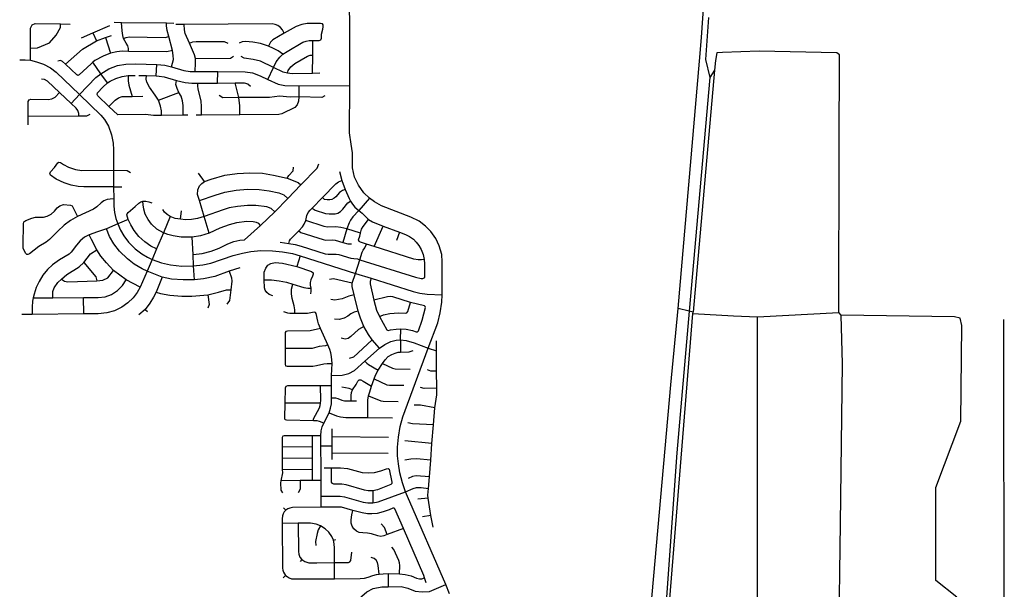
# Model space of a CAD drawing. Header units: millimetres. Extents: x 35 to 72953, y -43 to 70184.
# Tile 16 of 204: x 32240 to 37036, y 3390 to 6162. Entities that reach past the tile are written whole.
import ezdxf

# ---------------------------------------------------------------- set-up
doc = ezdxf.new("R2010")
doc.units = ezdxf.units.MM
for name, color, linetype in [('railways', 4, 'Continuous'), ('roads_2', 2, 'Continuous'), ('roads_3', 3, 'Continuous')]:
    doc.layers.add(name, color=color, linetype=linetype)

msp = doc.modelspace()

# ---------------------------------------------------------------- linework, layer by layer
at = {"layer": 'railways'}
for points in [[(35595.25, 6171.92), (35579.82, 5968.15), (35601.29, 5880.7), (35501, 4743.08), (35440.28, 4054.17), (35263.13, 1582.2)], [(35623.85, 5916.07), (35601.29, 5880.7)]]:
    msp.add_lwpolyline(points, dxfattribs=at)
at = {"layer": 'roads_2'}
for points in [[(33847.22, 5841.77), (33848.07, 6169.47), (33843.7, 6254.7), (33842.94, 6291.06)], [(35560.42, 6075.88), (35572.5, 6238.89), (35577.73, 6299.5), (35578.44, 6309.39)], [(35057.57, 95.81), (35041.38, 175.34), (34995.94, 290.32), (34898.22, 436.75), (34792.23, 628.36), (34730.26, 810.4), (34705.42, 1040.36), (34692.84, 1483.55), (34692.81, 1672.73), (34702.41, 1764.44), (34739.51, 1861.63), (34804.12, 1957.47), (34931.97, 2108.07), (35019.95, 2208.02), (35079.05, 2284.69), (35171.13, 2461.27), (35227.44, 2636.48), (35264.78, 2745.6), (35411.13, 4385.24), (35446.49, 4756.13), (35550.85, 5959.9), (35560.42, 6075.88)], [(32239.8, 5966.4), (32266.71, 5966.23), (32291.95, 5964.56), (32321.48, 5957.49), (32356.26, 5945.59), (32389.17, 5928.47), (32418.14, 5907.08), (32531.45, 5797.33), (32635.62, 5697.54), (32652.53, 5676.55), (32671.68, 5643.81), (32687.23, 5601.25), (32695.02, 5560.46), (32696.07, 5528.18), (32697.28, 5429.19), (32697.3, 5349.11), (32698.36, 5289.72), (32698.96, 5254.89), (32701.8, 5224.24), (32708.54, 5194.92), (32717.97, 5167.97), (32730.84, 5137.62), (32747.29, 5109.33), (32768.98, 5079.86), (32802.35, 5046.23), (32834.96, 5023.01), (32862.33, 5006.65), (32885.07, 4995.49), (32930.54, 4978.68), (32974.52, 4968.42), (33029.11, 4962.77), (33086.99, 4963.53), (33132.42, 4969.12), (33171.49, 4976.57), (33279.18, 5014.18), (33324.98, 5025.91), (33365.92, 5033.54), (33414.9, 5038.02), (33471.74, 5037.29), (33520.54, 5033.02), (33567.84, 5024.1), (33606.17, 5012.58), (33875.34, 4927.56), (33951.05, 4903.41), (34156.28, 4839.17), (34188.74, 4831.73), (34225.24, 4826.98), (34297.84, 4822.88)], [(32489.82, 5754.36), (32531.45, 5797.33), (32610.83, 5880.64), (32634.22, 5898.52), (32674.74, 5922.23), (32716.51, 5938.45), (32757.03, 5945.94), (32804.24, 5947.19), (32907.84, 5944.3), (32947.53, 5940.15), (32979.28, 5933.09), (33039.86, 5914.39), (33070.36, 5909.41), (33095.06, 5909.38), (33204.09, 5909.23), (33338.56, 5909.06), (33373.23, 5903.66), (33410.42, 5889.11), (33448.1, 5871.75), (33498.58, 5848.81), (33532, 5841.33), (33598.66, 5840.47), (33847.22, 5841.77)], [(34333.01, 3367.95), (34314.66, 3413.47), (34128.99, 3842.33), (34119.05, 3864.95), (34103.7, 3908.76), (34091.86, 3956.5), (34084.17, 4000.1), (34080.44, 4039.34), (34079.99, 4082.06), (34084.35, 4129.59), (34092.89, 4181.69), (34106.01, 4229.66), (34229.85, 4563.3), (34276.06, 4686.2), (34288.02, 4736.02), (34295.7, 4786.69), (34297.84, 4822.88), (34298.21, 4983.38), (34295.2, 5018.71), (34282.79, 5061.72), (34266.09, 5097.05), (34242.11, 5131.82), (34216.69, 5157.8), (34185.32, 5180.81), (34145.18, 5201.19), (34001.66, 5255.38), (33967.48, 5274.9), (33942.95, 5292.69), (33916.48, 5319.88), (33890.71, 5356.49), (33871.25, 5396.25), (33861.25, 5441.06), (33860.88, 5514.13), (33855.09, 5556.5), (33846.73, 5612.09), (33847.22, 5841.77)]]:
    msp.add_lwpolyline(points, dxfattribs=at)
at = {"layer": 'roads_3'}
for points in [[(32292.32, 6023.22), (32326.82, 6024.46), (32384.46, 6048.59), (32417.88, 6086.83), (32437.93, 6124.67), (32438.77, 6141.45)], [(32300.48, 6136.3), (32314.69, 6142.95), (32438.77, 6141.45), (32485.55, 6140.89)], [(32699.91, 6149.35), (32735.53, 6148.89), (32954.17, 6146.13), (32990.53, 6145.68)], [(32769.95, 6007.96), (32769.95, 6021.27), (32766.51, 6034.71), (32759.15, 6048.17), (32751.45, 6059.92), (32746.03, 6071), (32741.87, 6085.63), (32738.27, 6108.28), (32735.53, 6148.89)], [(32979.28, 5933.09), (32988.16, 5967.67), (32987.89, 5987.63), (32983.61, 6011.57), (32965.99, 6079.79), (32958.45, 6108.95), (32954.71, 6132.36), (32954.17, 6146.13)], [(33528.57, 6095.69), (33519.45, 6112.01), (33509.86, 6123.25), (33497.71, 6133.3), (33484.87, 6139.24), (33469.47, 6141.11), (33040.86, 6138.86), (33000.1, 6138.64)], [(33095.06, 5909.38), (33095.72, 5952.74), (33095.39, 5972.71), (33090.7, 5990.33), (33066.96, 6048.19), (33046.57, 6095.09), (33042.55, 6112.38), (33040.86, 6138.86)], [(33714.76, 6141.09), (33704.71, 6142.78), (33640.54, 6142.76), (33614.23, 6139.14), (33586.43, 6129.34), (33528.57, 6095.69), (33473.3, 6063.54), (33461.54, 6052.26), (33451.7, 6033.32)], [(33706.23, 6064.45), (33710.29, 6071.48), (33710.28, 6090.85), (33716.48, 6116.6), (33718.61, 6127.68), (33718.4, 6136.19), (33714.76, 6141.09)], [(32291.95, 5964.56), (32292.32, 6023.22), (32292.96, 6121.32), (32300.48, 6136.3)], [(32541.34, 6074.43), (32596.08, 6097.8), (32679.61, 6133.48)], [(32596.08, 6097.8), (32613.61, 6059.05)], [(32463.09, 5944.94), (32545.11, 6018.3), (32613.61, 6059.05), (32657.89, 6074.85), (32687.11, 6084.75)], [(32657.89, 6074.85), (32682.68, 5998.46)], [(32746.03, 6071), (32757.9, 6075.79), (32773.41, 6078.45), (32949.06, 6075.83), (32965.99, 6079.79)], [(33066.96, 6048.19), (33083.53, 6053.74), (33100, 6056.08), (33236.03, 6055.9), (33254.21, 6047.81)], [(33521.87, 5993.95), (33499.01, 6010.48), (33475.95, 6022.46), (33451.7, 6033.32), (33412.77, 6045.72), (33375.01, 6053.36), (33339.25, 6056.68), (33323.54, 6055.01), (33309.5, 6047.69)], [(33448.1, 5871.75), (33476.42, 5929.58), (33489.58, 5956.48), (33506.69, 5978.83), (33521.87, 5993.95), (33541.76, 6007.79), (33618.96, 6052.51), (33634.37, 6058.26), (33649.12, 6060.18), (33667.93, 6060.35), (33698.95, 6060.62), (33706.23, 6064.45)], [(33665.37, 5900.8), (33666.8, 5989.6), (33667.93, 6060.35)], [(32983.61, 6011.57), (32957.1, 6006.16), (32769.95, 6007.96), (32739.15, 6008.25), (32712.41, 6005.7), (32682.68, 5998.46), (32646.75, 5983.76), (32606.33, 5962.9), (32596.43, 5955.14), (32587.72, 5947.77), (32529.98, 5893.92), (32523.78, 5891.15)], [(36233.25, 5990.96), (36220.59, 6001.15), (35842, 6008.5), (35663.67, 6001.88), (35635.05, 6000.86), (35628.08, 5964.06), (35623.85, 5916.07), (35520.18, 4738.43)], [(32523.78, 5891.15), (32517.36, 5893.27), (32463.09, 5944.94), (32448.26, 5959.04), (32438.64, 5963.08), (32425.17, 5960.95)], [(32666.87, 5854.34), (32634.22, 5898.52), (32596.43, 5955.14)], [(33095.39, 5972.71), (33265.87, 5974.74), (33280.49, 5984.31)], [(33702.24, 5901.44), (33665.37, 5900.8), (33566.88, 5899.08), (33544.49, 5902.07), (33523.77, 5907.05), (33476.42, 5929.58), (33412.79, 5959.57), (33376.37, 5968.89), (33333.92, 5974.53), (33318.88, 5983.17)], [(33544.49, 5902.07), (33547.77, 5915.15), (33559.74, 5932.35), (33579.41, 5949.38), (33641.18, 5984.31), (33654.52, 5988.74), (33666.8, 5989.6)], [(36104.37, 390.26), (36157.71, 522.3), (36233.82, 629.08), (36236.36, 662.11), (36232.56, 1067.24), (36231.76, 1147.71), (36230.96, 1238.6), (36233.3, 1464.61), (36234.26, 1629.76), (36235.65, 1863.42), (36232.89, 2272.42), (36232.66, 2720.89), (36232.65, 2737.18), (36229.81, 3115.71), (36237.16, 3710.05), (36246.87, 4487.39), (36241.65, 4723.59), (36228.89, 4736.33), (36231.69, 5538.72), (36233.25, 5990.96)], [(32904.83, 5889.24), (32907.84, 5944.3)], [(33203.28, 5853.57), (33204.09, 5909.23)], [(32528.14, 5693.73), (32527.72, 5706.02), (32522.7, 5719.32), (32514.77, 5730.96), (32489.82, 5754.36), (32433.71, 5807.03), (32375.21, 5862.73), (32360.59, 5871.04), (32345.55, 5873.12)], [(32616.35, 5798.19), (32618.49, 5805.65), (32644.69, 5834.11), (32666.87, 5854.34), (32680.51, 5862.6), (32708.31, 5876.17), (32739.05, 5886.01), (32768.73, 5890.28), (32802.62, 5890.02)], [(32768.73, 5890.28), (32767.96, 5864.86), (32771.72, 5843.25), (32787.2, 5788.55)], [(32820.37, 5889.89), (32856.94, 5889.6), (32904.83, 5889.24), (32919.53, 5887.64), (32943.05, 5883.13), (33002.95, 5865.31), (33046, 5856.81), (33078.35, 5852.55), (33108.03, 5852.82), (33203.28, 5853.57), (33289.75, 5854.25), (33332.41, 5854.58), (33351.66, 5849.9), (33364.49, 5838.83)], [(32930.51, 5695.74), (32930.49, 5718.54), (32925.9, 5741.83), (32915.87, 5770.52), (32900.4, 5795.45), (32871.57, 5834.11), (32858.61, 5858.23), (32856.52, 5873.19), (32856.94, 5889.6)], [(33035.79, 5696.77), (33036.6, 5743.93), (33032.42, 5767.21), (33025.73, 5789.25), (33015.71, 5807.94), (33006.1, 5826.65), (33000.24, 5846.19), (33002.95, 5865.31)], [(33124.77, 5697.66), (33125.17, 5738.96), (33123.92, 5765.57), (33109.7, 5825.43), (33108.02, 5837.9), (33108.03, 5852.82)], [(33311.51, 5699.48), (33311.92, 5742.74), (33307.16, 5782.56), (33289.75, 5854.25)], [(32285.82, 5771.25), (32294.6, 5774.57), (32378.14, 5773.75), (32395.69, 5777.09), (32412.82, 5784.99), (32433.71, 5807.03)], [(32915.87, 5770.52), (33015.71, 5807.94)], [(33598.66, 5840.47), (33598.67, 5786.85), (33597.29, 5765.5), (33591.42, 5747.41), (33580.46, 5734.09), (33516.56, 5703.49), (33501.59, 5701.35), (33311.51, 5699.48), (33124.77, 5697.66), (33100.13, 5697.41)], [(32280.4, 5650.68), (32280.86, 5692.25), (32281.65, 5764.19), (32285.82, 5771.25)], [(32717.66, 5699.06), (32674.05, 5740.15), (32620.36, 5790.74), (32616.35, 5798.19)], [(32674.05, 5740.15), (32704.48, 5770.89), (32720.35, 5781.29), (32738.31, 5787.94), (32787.2, 5788.55), (32840.24, 5789.21)], [(33725.27, 5792.19), (33711.06, 5783.46), (33598.67, 5786.85), (33557.32, 5785.5), (33505.94, 5789.64), (33456.56, 5784.09), (33307.16, 5782.56), (33228.96, 5782.13), (33211.26, 5792.87)], [(32280.86, 5692.25), (32528.14, 5693.73), (32567.4, 5693.96), (32583.7, 5702.28)], [(33058.05, 5697), (33035.79, 5696.77), (32930.51, 5695.74), (32891.71, 5695.37), (32852.95, 5700.95), (32717.66, 5699.06)], [(32697.3, 5349.11), (32551.58, 5348.42), (32524.65, 5350.69), (32489.96, 5357.5), (32455.72, 5368.85), (32417.84, 5385.64), (32389.54, 5404.73), (32387.25, 5412.44), (32389.54, 5421.99), (32410.07, 5443.34), (32425.59, 5465.14), (32431.07, 5467.87), (32439.28, 5467.42), (32452.97, 5457.87), (32477.62, 5444.71), (32510.95, 5433.35), (32542.44, 5428.37), (32697.28, 5429.19)], [(32697.28, 5429.19), (32763.35, 5428.41), (32780.24, 5418.41)], [(33335.15, 5091.19), (33412.73, 5160.61), (33483.03, 5227.38), (33546.11, 5292.12), (33609.92, 5357.63), (33689.28, 5439.09), (33696.13, 5460.44)], [(33543.27, 5390.31), (33550.11, 5403.02), (33571.11, 5427.1), (33573.84, 5443.91)], [(33798.18, 5422.59), (33809.43, 5379.48), (33825.72, 5336.38), (33844.27, 5291.74), (33850.26, 5278.4), (33860.07, 5264.35), (33872.53, 5249.95), (33891.19, 5234), (33907.95, 5219.72), (33938.58, 5189.56), (33958.94, 5178.41), (34010.15, 5157.59), (34089.13, 5128.08), (34118.68, 5117.37), (34139.04, 5106.66), (34157.1, 5093.09), (34170.99, 5079.64), (34184.16, 5062.97), (34195.65, 5043.21), (34204.99, 5019.64), (34210.15, 4994.99), (34211.82, 4974.15), (34211.84, 4914.02), (34210.77, 4909.02), (34207.54, 4904.73)], [(33162.79, 5123.25), (33137.51, 5204.9), (33114.85, 5281.4), (33106.03, 5311.17), (33107.85, 5333.42), (33115.61, 5353.87), (33127.01, 5365.23), (33139.33, 5374.31)], [(33139.33, 5374.31), (33110.57, 5415.64)], [(33139.33, 5374.31), (33173.11, 5386.59), (33238.83, 5404.77), (33299.08, 5413.87), (33360.24, 5417.51), (33422.77, 5414.35), (33475.71, 5405.28), (33543.27, 5390.31), (33596.22, 5369.87), (33609.92, 5357.63)], [(33551.34, 5072.31), (33553.89, 5085.25), (33558.56, 5094.09), (33599.07, 5135.06), (33617.91, 5154.11), (33626.01, 5167.31), (33632.85, 5184.19), (33638.69, 5209.24), (33644.53, 5222.96), (33655.27, 5235.76), (33664.88, 5245.49), (33715.09, 5296.42), (33780.27, 5362.54), (33792.42, 5372.77), (33809.43, 5379.48)], [(32697.3, 5349.11), (32737.8, 5348)], [(33114.85, 5281.4), (33191.61, 5307.78), (33239.08, 5321.87), (33293.39, 5332.33), (33348.61, 5336.43), (33406.13, 5335.98), (33454.51, 5328.74), (33502.44, 5318.75), (33525.72, 5310.13), (33546.11, 5292.12)], [(33825.72, 5336.38), (33811.63, 5331.17), (33798.14, 5321.54), (33780.15, 5300.11), (33771.72, 5293.62), (33760.52, 5287.62), (33749.9, 5284.66), (33736.89, 5284.57), (33725.2, 5287.43), (33715.09, 5296.42)], [(32698.36, 5289.72), (32680.31, 5288.72), (32665.71, 5286.39), (32649.35, 5279.99), (32636.2, 5270.4), (32616.06, 5251.21), (32598.82, 5239.57), (32521.12, 5203.8), (32487.53, 5185.48), (32455.69, 5161.35), (32425.31, 5132.86), (32384.42, 5092.15), (32368.36, 5079.94), (32333.01, 5059), (32287.44, 5022.66), (32279.26, 5019.46)], [(32763.08, 5217.4), (32768.46, 5223.9), (32802.8, 5253.45), (32819.62, 5269.5), (32829.44, 5275.54), (32840.01, 5278.04), (32854.45, 5278.81), (32868.23, 5276.25), (32883.66, 5270.68)], [(33412.73, 5160.61), (33404.03, 5170.04), (33393.72, 5175.25), (33376.96, 5178.67), (33345.7, 5179.11), (33296.5, 5172.99), (33260.31, 5164.06), (33215.29, 5146.92), (33162.79, 5123.25), (33121.07, 5110.43), (33079.52, 5103.24), (33026.99, 5104.02), (32986.61, 5109.96), (32961.18, 5116.81), (32939.8, 5125.17), (32907.48, 5143.29), (32881.6, 5167.11), (32865.14, 5190.02), (32851.53, 5215.92), (32844.79, 5239.29), (32841.5, 5260.87), (32840.01, 5278.04)], [(33664.88, 5245.49), (33679.01, 5235.63), (33728.79, 5219.55), (33747.84, 5216.69), (33775.88, 5216.89), (33789.58, 5220.81), (33802.59, 5228.61), (33813.88, 5239.95), (33837.9, 5271.5), (33850.26, 5278.4)], [(33942.95, 5292.69), (33891.19, 5234), (33862.58, 5202.14), (33851.51, 5186.81), (33844.33, 5174), (33833.43, 5144.52), (33813.33, 5077.74)], [(32279.26, 5019.46), (32274.01, 5020.03), (32267.87, 5025.85), (32257.06, 5050.86), (32256.47, 5063.94), (32257.63, 5168.31), (32260.55, 5178.18), (32270.19, 5184.29), (32299.11, 5195.92), (32317.51, 5200.58), (32355.19, 5200.87), (32373.31, 5205.53), (32393.17, 5215.71), (32408.94, 5229.67), (32421.79, 5246.82), (32435.81, 5256.7), (32453.93, 5262.23), (32486.93, 5259.04), (32494.82, 5255.84), (32500.67, 5246.83), (32521.12, 5203.8)], [(33483.03, 5227.38), (33465.45, 5242.85), (33443.57, 5250.47), (33389.73, 5257.7), (33348.59, 5257.52), (33300.36, 5253.23), (33260.36, 5245.96), (33230.07, 5237.39), (33137.51, 5204.9), (33106.5, 5194.02), (33075.84, 5189.36), (33046.67, 5188.05), (33022.55, 5190.46), (32996.76, 5194.55), (32973.21, 5204.34), (32958.24, 5213.52), (32945.52, 5225.61), (32937.67, 5237.7)], [(33022.55, 5190.46), (33027.36, 5231.58)], [(32973.21, 5204.34), (32939.8, 5125.17), (32906.48, 5046.24), (32885.07, 4995.49), (32860.74, 4938.72), (32826.46, 4860.11), (32812.44, 4833.65), (32793.17, 4808.65), (32766.59, 4783.93), (32737.96, 4763.57), (32701.16, 4745.54), (32664.64, 4735.36), (32622.28, 4731.28), (32551.58, 4730.97), (32301.02, 4728.05), (32249.52, 4727.45)], [(32768.93, 5189.49), (32717.97, 5167.97), (32662.46, 5143.96), (32619.37, 5129.78), (32578.48, 5115.6), (32556.21, 5104.34), (32534.3, 5086.52), (32515.68, 5063.99), (32491.22, 5031.28), (32480.63, 5021.47), (32433.16, 4993.12), (32398.85, 4968.4), (32375.84, 4946.59), (32353.21, 4918.25), (32334.22, 4888.08), (32319.98, 4857.92), (32309.76, 4827.03), (32305.75, 4808.13), (32302.82, 4792.5), (32300.28, 4762.34), (32301.02, 4728.05)], [(32906.48, 5046.24), (32878.09, 5059.73), (32848.64, 5080.42), (32819.89, 5107.39), (32796.75, 5136), (32780.38, 5163.67), (32768.93, 5189.49), (32762.38, 5212.51), (32763.08, 5217.4)], [(33899.93, 5122.64), (33833.43, 5144.52), (33803.16, 5151.42), (33779.21, 5153.46), (33737.15, 5152.57), (33723.41, 5154.89), (33632.85, 5184.19)], [(33892.46, 5083.01), (33890.22, 5090.83), (33896.57, 5107.94), (33899.93, 5122.64), (33905.16, 5142.36), (33912.45, 5154.83), (33938.58, 5189.56)], [(33311.8, 4954.85), (33259.92, 4938.09), (33190.29, 4912.5), (33135.37, 4900.86), (33090.96, 4895.96), (33036.51, 4895.26), (32979.95, 4899.2), (32933.21, 4908.5), (32860.74, 4938.72), (32836.01, 4949.96), (32797.91, 4972.04), (32764.26, 4998.08), (32726.62, 5036.22), (32698.1, 5071.79), (32677.53, 5107.61), (32662.46, 5143.96)], [(33599.07, 5135.06), (33609.23, 5126.75), (33717.22, 5092.54), (33730.84, 5089.72), (33764.19, 5090.47), (33775.56, 5089.29), (33813.33, 5077.74), (33837.33, 5070.39), (33855.58, 5070.4)], [(33966.52, 5058.28), (34010.15, 5157.59)], [(32826.46, 4860.11), (32757.98, 4896.09), (32697.36, 4941.13), (32662.3, 4978.19), (32635.64, 5010.9), (32615.55, 5041.79), (32589.61, 5091.56), (32578.48, 5115.6)], [(33090.96, 4895.96), (33086.99, 4963.53), (33084.45, 5019.88), (33079.52, 5103.24)], [(33084.45, 5019.88), (33128.2, 5024.72), (33172.13, 5035.72), (33211.39, 5050.79), (33253.64, 5071.08), (33283.56, 5082.06), (33312.72, 5088.4), (33335.15, 5091.19)], [(34089.13, 5128.08), (34074.72, 5087.75)], [(32401.03, 4808.6), (32401.59, 4838.64), (32407.3, 4856.24), (32424.98, 4882.92), (32442.67, 4899.39), (32470.05, 4922.11), (32529.96, 4959.59), (32552.78, 4980.04), (32584.72, 5023.19), (32615.55, 5041.79)], [(33508.38, 5078.5), (33551.34, 5072.31), (33581.97, 5067.8), (33610.81, 5060.3), (33727.25, 5022.95), (33742.32, 5020.45), (33781.81, 5020.7), (33794.13, 5018.55), (33853.01, 5001.31), (33866.65, 4999.16), (33885.8, 4997.74), (33896.78, 4993.99), (34167.83, 4908.62), (34195.33, 4902.57), (34202.64, 4902.94), (34207.54, 4904.73)], [(33993.03, 4564.13), (33956.76, 4603.73), (33938.04, 4630.06), (33916.1, 4668.65), (33900.05, 4708.82), (33888.53, 4743.68), (33869.26, 4823.24), (33859.62, 4863.68), (33859.89, 4879.92), (33875.34, 4927.56), (33896.78, 4993.99), (33907.9, 5030.67), (33913.05, 5040.07), (33921.05, 5051.14), (33928.71, 5069.49)], [(34210.15, 4994.99), (34196.12, 4993.23), (34181.34, 4993.42), (34159.1, 4996.95), (33966.52, 5058.28), (33928.71, 5069.49), (33899.01, 5078.74), (33892.46, 5083.01)], [(33606.17, 5012.58), (33589.51, 4960.06)], [(32442.67, 4899.39), (32457.5, 4889.74), (32473.48, 4886.34), (32616.12, 4890.33), (32644.07, 4893.75), (32669.75, 4905.1), (32697.36, 4941.13)], [(32552.78, 4980.04), (32610.41, 4910.2), (32616.12, 4890.33)], [(33431.02, 4895.96), (33431.01, 4934.05), (33437.86, 4953.43), (33449.19, 4967.49), (33463.3, 4976), (33483.41, 4980.69), (33519.57, 4976.87), (33589.51, 4960.06), (33660.76, 4936.24), (33669.1, 4930.5)], [(32305.75, 4808.13), (32401.03, 4808.6), (32550.51, 4809.35), (32622.41, 4809.71), (32655.5, 4813.69), (32687.46, 4825.05), (32716.55, 4843.79), (32741.08, 4868.78), (32757.98, 4896.09)], [(32933.21, 4908.5), (32904.74, 4835.27), (32891.96, 4811.65), (32872.98, 4782.22), (32850.71, 4752.04), (32819.31, 4725.14)], [(33259.92, 4938.09), (33271.9, 4905.73), (33273.27, 4888.93), (33268.27, 4847.58), (33261.43, 4795.34), (33248.65, 4777.17)], [(33431.02, 4895.96), (33466.81, 4895.93), (33503.82, 4891.69), (33539.97, 4884.67), (33570.17, 4875.23), (33623.62, 4858.51), (33642.66, 4854.9), (33657.78, 4854.71)], [(33473.18, 4818.05), (33455.43, 4825.07), (33443.66, 4834.22), (33435.53, 4845.71), (33431.46, 4857.63), (33431.02, 4895.96)], [(33669.1, 4930.5), (33669.96, 4922.83), (33665.89, 4914.11), (33657.13, 4895.79), (33654.56, 4883.66), (33655, 4870.67), (33657.78, 4854.71), (33658.47, 4841.17), (33656.08, 4828.1)], [(33859.89, 4879.92), (33768.43, 4900.64), (33749.45, 4897.18)], [(33951.05, 4903.41), (33946.21, 4887.18), (33946.21, 4876.27), (33965.21, 4797.65), (33977.01, 4748.81), (33991.99, 4717.15), (34028.11, 4653.03), (34034.52, 4649.31)], [(32904.74, 4835.27), (32925.47, 4828.89), (32971.58, 4820.72), (33030, 4815.73), (33078.84, 4815.74), (33155.52, 4823.48), (33208.47, 4835.31), (33247.72, 4846.67), (33268.27, 4847.58)], [(33580.42, 4731.6), (33580.41, 4749.62), (33576.99, 4769.2), (33566.71, 4805.18), (33563.07, 4827.1), (33564.35, 4851.36), (33570.17, 4875.23)], [(32551.58, 4730.97), (32550.51, 4809.35)], [(33155.52, 4823.48), (33161.92, 4775.79), (33156.45, 4758.07)], [(33869.26, 4823.24), (33842.52, 4816.05), (33810.98, 4802.99), (33774.61, 4796.86), (33755.09, 4800.58)], [(34215.25, 4765.66), (34211.5, 4769.91), (34142.69, 4786.06), (34056.67, 4813.77), (34045.17, 4815.1), (34031.27, 4813.76), (33965.21, 4797.65)], [(32850.71, 4752.04), (32861.67, 4742.23)], [(34125.68, 4735.56), (34130.23, 4741.94), (34142.69, 4786.06)], [(34177.85, 4643.5), (34182.93, 4648.02), (34200.03, 4699.92), (34216.32, 4761.12), (34215.25, 4765.66)], [(35520.18, 4738.43), (35501, 4743.08), (35446.49, 4756.13)], [(33680.64, 4736.77), (33673.79, 4738.47), (33642.35, 4732.07), (33580.42, 4731.6), (33555.28, 4731.42), (33545.02, 4733.11), (33525.76, 4740.56)], [(33708.91, 3789.46), (33708.5, 3843.2), (33707.91, 3919.93), (33707.45, 3981.23), (33706.64, 4087.35), (33706.25, 4137.49), (33708.17, 4160.48), (33712.44, 4180.29), (33720.78, 4199.02), (33746.44, 4249.48), (33753.92, 4270.78), (33758.41, 4292.06), (33759.04, 4321.23), (33758.9, 4382.33), (33758.8, 4429.59), (33761.66, 4489.44), (33757.92, 4522.2), (33755.35, 4540.72), (33749.78, 4557.54), (33740, 4579.4), (33704.19, 4659.5), (33695.2, 4681.21), (33691.13, 4695.04), (33683.85, 4731.66), (33680.64, 4736.77)], [(33888.53, 4743.68), (33868.75, 4737.82), (33853.24, 4730.62), (33838.54, 4718.91), (33820.36, 4709.07), (33796.03, 4702.94), (33773.83, 4705.33)], [(33991.99, 4717.15), (34012.04, 4725.14), (34043.32, 4732.07), (34084.77, 4736.08), (34118.2, 4734.23), (34125.68, 4735.56)], [(35444.09, 270.47), (35438.82, 671.71), (35431.11, 798.73), (35428.17, 1471.76), (35430.68, 1570.86), (35423, 1624.17), (35425.44, 1870.57), (35432.99, 1895.96), (35415.22, 1922), (35404.65, 2105.44), (35394.44, 2113.19), (35328.39, 2118.82), (35320.49, 2237.64), (35338.14, 2289.18), (35350.8, 2302.05), (35360.65, 2464.88), (35337.68, 2498.56), (35517.73, 4732.44), (35520.18, 4738.43)], [(35517.73, 4732.44), (35716.59, 4721.34), (35832.7, 4715.74), (36228.89, 4736.33)], [(35834.98, 677.1), (35826.96, 1466.96), (35834.3, 1919.08), (35833.64, 3112.96), (35832.7, 4715.74)], [(36232.65, 2737.18), (36301.14, 2760.16), (36514.44, 2864.36), (36585.58, 2864.39), (36631.31, 2872.07), (36633.8, 2988.9), (36803.76, 3352.22), (36702.15, 3433.52), (36701.89, 3885.65), (36823.58, 4208.27), (36828.42, 4673.14), (36820.75, 4708.72), (36792.78, 4716.24), (36241.65, 4723.59)], [(37031.61, 4703.74), (37032.44, 3123.13), (37032.77, 2567.48), (37035.5, 2275.41), (37033.18, 1868.96), (36936.23, 1868.23), (36235.65, 1863.42)], [(33704.19, 4659.5), (33655, 4647.49), (33544.52, 4646.79), (33536.03, 4644.88)], [(33916.1, 4668.65), (33889.9, 4654.8), (33852.74, 4619.39), (33839.91, 4610.88), (33825.46, 4607.95), (33805.68, 4612.46)], [(34034.52, 4649.31), (34045.49, 4652.24), (34073.3, 4656.5), (34095.95, 4657.31), (34121.96, 4655.45), (34152.71, 4649.08), (34170.1, 4642.7), (34177.85, 4643.5)], [(34095.17, 4603.81), (34095.95, 4657.31)], [(33536.03, 4644.88), (33532.2, 4639.43), (33532.43, 4561.18), (33532.65, 4485.06), (33535.25, 4478.11)], [(33740, 4579.4), (33729.4, 4575.07), (33698.38, 4570.8), (33664.42, 4562.28), (33532.43, 4561.18)], [(33758.8, 4429.59), (33811.24, 4432.09), (33843.05, 4440.88), (33870.59, 4454.99), (33921.06, 4499.98), (33993.03, 4564.13), (34017.9, 4580.63), (34047.84, 4595.55), (34073.24, 4602.74), (34095.17, 4603.81), (34121.9, 4601.43), (34160.95, 4590), (34229.85, 4563.3), (34270.33, 4550.53)], [(33956.76, 4603.73), (33865.07, 4520.4), (33844.21, 4513.75)], [(34095.17, 4603.81), (34095.19, 4543.79)], [(34252.9, 3692.17), (34242.95, 3749.69), (34228.6, 3832.71), (34228.08, 3848.33), (34230.65, 3880.79), (34235.06, 3936.75), (34241.52, 4018.44), (34247.93, 4099.73), (34255.08, 4190.18), (34261.58, 4272.5), (34271.15, 4336.56), (34271.02, 4368.85), (34270.71, 4451.98), (34270.33, 4550.53), (34270.15, 4599.58)], [(33935.95, 4225.36), (33936.14, 4310.99), (33939.13, 4332.07), (33944.48, 4350.38), (33954.07, 4378.17), (33966.28, 4413.61), (33972.48, 4431.72), (33985.52, 4455.56), (34007.31, 4488.16), (34019.53, 4506.45), (34034.06, 4522.42), (34051.6, 4532.86), (34067.86, 4539.67), (34083.69, 4543.51), (34095.19, 4543.79), (34137.17, 4544.8), (34155.99, 4551.62)], [(33535.25, 4478.11), (33542.1, 4475.66), (33666.96, 4476.38), (33685.58, 4478.56), (33720.49, 4487.01), (33737.12, 4489.2), (33761.66, 4489.44)], [(33921.06, 4499.98), (33930.31, 4489.84), (33938.02, 4483.88), (33985.52, 4455.56)], [(34007.31, 4488.16), (34055.26, 4465.59), (34069.16, 4463.04), (34141.29, 4461.62)], [(33966.28, 4413.61), (34027.47, 4385.75), (34040.3, 4384.16), (34111.48, 4383.53)], [(34270.71, 4451.98), (34241.98, 4451.96), (34225.54, 4457.86)], [(33532.9, 4215.14), (33531.03, 4222.59), (33533, 4295.94), (33535.01, 4371.09), (33538.48, 4378.54)], [(33538.48, 4378.54), (33545.16, 4381.2), (33705.67, 4382.05), (33758.9, 4382.33)], [(33670.27, 4209.75), (33670.96, 4219.14), (33699.69, 4272.37), (33703.36, 4285.02), (33705.03, 4295.33), (33706.36, 4308.96), (33705.67, 4382.05)], [(33861.52, 4361.21), (33845.26, 4367), (33826.09, 4371.09), (33809.41, 4372.82)], [(33854.34, 4306.93), (33854.68, 4333.62), (33856.39, 4347.42), (33861.52, 4361.21), (33877.94, 4386.76), (33886.83, 4403.63), (33893.34, 4409.77)], [(33893.34, 4409.77), (33901.89, 4409.59), (33913.19, 4402.45), (33954.07, 4378.17)], [(34271.02, 4368.85), (34209.6, 4367.91), (34192.7, 4372.45)], [(33759.04, 4321.23), (33778.37, 4321.62), (33789.84, 4319.24), (33808.84, 4310.55), (33822.36, 4307.5), (33854.34, 4306.93), (33879.7, 4306.49)], [(33939.13, 4332.07), (33998.07, 4307.24), (34010.11, 4305.11), (34082.69, 4304.56)], [(33705.03, 4295.33), (33533, 4295.94)], [(34261.58, 4272.5), (34192.73, 4285.23), (34160.78, 4285.67)], [(33746.44, 4249.48), (33782.83, 4234.23), (33802.21, 4228.92), (33827.62, 4226.26), (33935.95, 4225.36), (34054.8, 4224.37)], [(33720.78, 4199.02), (33700.04, 4206.94), (33688.81, 4209.33), (33670.27, 4209.75), (33539.86, 4212.75), (33532.9, 4215.14)], [(34255.08, 4190.18), (34153.05, 4195.72), (34130.23, 4200.26)], [(33521.18, 4134.74), (33517.76, 4128.77), (33518.11, 4082.78), (33518.53, 4028.21), (33518.96, 3973.11), (33519.08, 3956.97), (33512.44, 3918.36), (33510.54, 3907.36), (33512.04, 3872.87), (33519.54, 3859.67)], [(33706.25, 4137.49), (33665.22, 4137.25), (33527.81, 4136.45), (33521.18, 4134.74)], [(33666.33, 3919.6), (33666.05, 3974.71), (33665.77, 4030.32), (33665.49, 4084.37), (33665.22, 4137.25)], [(33761.61, 4021.84), (33761.53, 4054.13), (33761.44, 4087.7), (33761.32, 4134.29), (33761.24, 4170.87)], [(33761.32, 4134.29), (34036.27, 4131.04)], [(33518.11, 4082.78), (33665.49, 4084.37)], [(33706.64, 4087.35), (33761.44, 4087.7)], [(34247.93, 4099.73), (34115.18, 4111.67)], [(33518.53, 4028.21), (33665.77, 4030.32)], [(33761.53, 4054.13), (34033.93, 4051.86)], [(33722.16, 3981.31), (33759.25, 3981.49), (33802.97, 3981.7), (33835.84, 3977.89), (33908.52, 3958.93), (33936.97, 3955.96), (33967.13, 3958.74), (33998.15, 3966.2), (34026.24, 3976.98), (34034.57, 3977.59)], [(33762.69, 3904.01), (33758.92, 3911.51), (33759.25, 3981.49)], [(34241.52, 4018.44), (34171.82, 4024.46), (34144.89, 4023.55), (34115.21, 4018.08)], [(33518.96, 3973.11), (33666.05, 3974.71)], [(34034.57, 3977.59), (34039.82, 3974.02), (34053.08, 3911.32), (34052.55, 3905.48)], [(34235.06, 3936.75), (34170.93, 3941.33), (34153.58, 3938.15), (34131.22, 3928.6)], [(33707.91, 3919.93), (33666.33, 3919.6), (33605.42, 3919.1), (33512.44, 3918.36)], [(33605.42, 3919.1), (33605.16, 3877.63), (33596.07, 3859.79)], [(33708.5, 3843.2), (33800.78, 3843.86), (33822.39, 3840.25), (33912.25, 3814.73), (33935.15, 3811.32), (33960.17, 3810.7), (33986.48, 3814.96), (34119.05, 3864.95), (34155.88, 3880.9), (34173.23, 3884.99), (34195.6, 3884.54), (34230.65, 3880.79)], [(34052.55, 3905.48), (34047.47, 3900.16), (33982.37, 3874.5), (33959.77, 3869), (33937.77, 3869.08), (33919.27, 3872.48), (33829.44, 3897.89), (33808.73, 3901.12), (33770.22, 3901.62), (33762.69, 3904.01)], [(33959.77, 3869), (33960.17, 3810.7)], [(33708.91, 3789.46), (33567.81, 3788.18), (33554.81, 3785.04), (33545.36, 3780.81), (33535.91, 3774.68)], [(34062.95, 3784.51), (34057.2, 3784.51), (34039.95, 3777.42), (34009.83, 3766.24), (33981.09, 3759.55), (33954.66, 3757.36), (33934.53, 3757.91), (33907.42, 3761.58), (33862.81, 3773.67), (33806.5, 3788.93), (33786.51, 3790.15), (33708.91, 3789.46)], [(34228.6, 3832.71), (34179.18, 3828.21)], [(33535.91, 3774.68), (33527.98, 3766.37), (33522.64, 3756.56), (33519.91, 3747.57), (33518.54, 3733.11), (33518.68, 3710.59), (33519.98, 3493.48), (33521.56, 3482.75), (33524.98, 3473.08), (33528.84, 3465.57), (33534.62, 3457.73)], [(33535.91, 3774.68), (33525.06, 3786.41)], [(34108.69, 3684.99), (34030.17, 3656.37), (34012.72, 3649.73), (33998.34, 3647.5), (33984.47, 3649.37), (33953.67, 3659.93), (33933.98, 3663.49), (33911.73, 3664.5), (33893.25, 3666.72), (33879.9, 3673.19), (33867.22, 3684.76), (33859.52, 3697.71), (33854.73, 3711.16), (33854.38, 3727.86), (33857.79, 3752.72), (33862.81, 3773.67)], [(34219.63, 3421.25), (34211.92, 3445.53), (34208.07, 3457.02), (34108.69, 3684.99), (34066.79, 3781.1), (34062.95, 3784.51)], [(34242.95, 3749.69), (34202.49, 3743.27)], [(33704.16, 3698.32), (33683.77, 3706.97), (33656.35, 3711.29), (33596.31, 3710.98), (33518.68, 3710.59)], [(33596.31, 3710.98), (33597.37, 3574.16), (33599.26, 3561.56), (33604.39, 3546.91), (33613.98, 3534.48)], [(33704.16, 3698.32), (33693.8, 3678.7), (33688.13, 3661.39), (33679.78, 3621.81), (33682.79, 3603.51)], [(33773.43, 3441.62), (33773.05, 3519.87), (33772.71, 3590.22), (33771.38, 3611.18), (33767.69, 3629.48), (33759.33, 3647.1), (33745.62, 3667.4), (33728.23, 3684.69), (33704.16, 3698.32)], [(34030.17, 3656.37), (34016.81, 3689.92), (34001.06, 3707.8)], [(33767.69, 3629.48), (33779.72, 3632.81)], [(33852.07, 3529.77), (33857.01, 3570.48)], [(34089.92, 3465.25), (34090.83, 3505.85), (34090.19, 3519.26), (34086.97, 3530.76), (34062.78, 3583.35), (34052.94, 3594.84)], [(33613.98, 3534.48), (33606.03, 3525.34)], [(33613.98, 3534.48), (33628.2, 3524.78), (33647.71, 3518.82), (33686.28, 3519.14)], [(33686.28, 3519.14), (33773.05, 3519.87), (33833.92, 3520.23), (33841.62, 3520.91), (33847.79, 3524.33), (33852.07, 3529.77)], [(33991.47, 3464), (33985.36, 3505.45), (33982.02, 3520.09), (33975.33, 3532.4), (33965.97, 3539.38), (33951.93, 3545.03)], [(33534.62, 3457.73), (33523.06, 3445.94)], [(33534.62, 3457.73), (33541.81, 3451.8), (33551.8, 3445.44), (33563.63, 3441.16), (33578.1, 3440.13), (33685.74, 3440.95)], [(33685.74, 3440.95), (33773.43, 3441.62), (33898.77, 3442.58), (33919.59, 3444.76), (33937.25, 3449.68), (33960.52, 3457.45), (33978.05, 3461.54), (33991.47, 3464), (34009.4, 3465.78), (34034.18, 3466.06), (34089.92, 3465.25), (34116.89, 3462.13), (34146.19, 3455.05), (34173.17, 3443.75), (34187, 3441.03), (34198.23, 3441.17), (34211.92, 3445.53)], [(34034.18, 3466.06), (34034.31, 3401.92)], [(33859.32, 2709.84), (33861.27, 2826.58), (33861.52, 2841.75), (33853.39, 2897.56), (33840.01, 2941.47), (33819.94, 2982.06), (33807.9, 3017.31), (33803.88, 3060.56), (33803.85, 3166.35), (33810.53, 3203.62), (33836.58, 3260.18), (33884.17, 3333.11), (33905.62, 3357.02), (33930.28, 3377.96), (33960.9, 3393.28), (34004.35, 3401.27), (34034.31, 3401.92), (34097.28, 3403.29), (34130.04, 3395.99), (34165.48, 3381.36), (34200.24, 3377.38), (34236.34, 3378.72), (34314.66, 3413.47)]]:
    msp.add_lwpolyline(points, dxfattribs=at)

doc.saveas('drawing.dxf')
